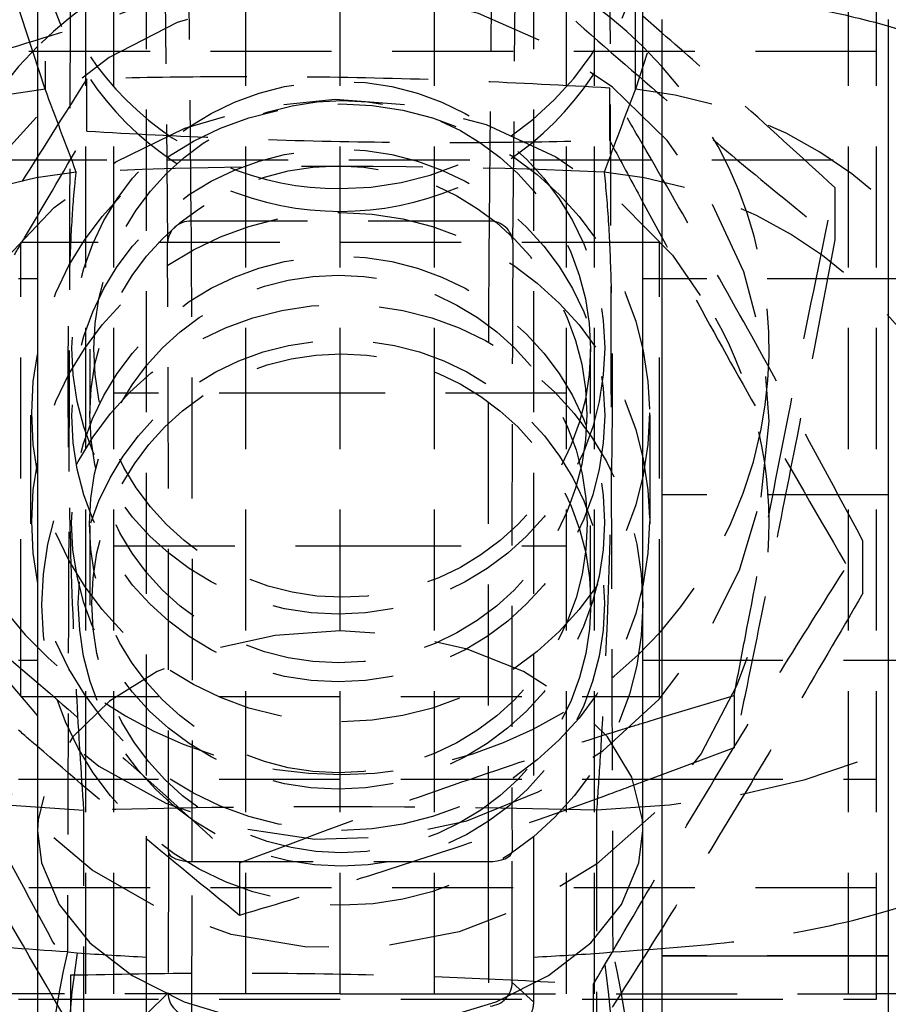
# Model space of a CAD drawing. Extents: x 95 to 730, y 28 to 566.
# Tile 17 of 19: x 681 to 699, y 496 to 516. Entities that reach past the tile are written whole.
import ezdxf

# ---------------------------------------------------------------- set-up
doc = ezdxf.new("R2010")
doc.units = 0
doc.header["$LTSCALE"] = 2
doc.linetypes.add('HIDDEN', pattern=[1.905, 1.27, -0.635])
doc.layers.get('0').update_dxf_attribs({"linetype": 'CONTINUOUS'})

msp = doc.modelspace()

# ---------------------------------------------------------------- linework, layer by layer
at = {"color": 7, "linetype": 'HIDDEN'}
for p, q in [((681.5155, 523.1519), (681.5155, 514.9466)), ((693.9004, 514.9466), (693.9004, 523.1519)), ((681.5155, 514.9466), (678.9016, 522.9459)), ((696.5143, 522.9459), (693.9004, 514.9466)), ((684.5829, 512.1744), (684.5254, 518.5128)), ((690.8885, 518.2893), (690.8331, 512.1744)), ((682.3722, 495.9649), (682.3722, 517.9649)), ((682.958, 495.9649), (682.958, 517.9649)), ((684.0259, 518.0133), (684.0829, 511.7239)), ((685.7309, 495.9649), (685.7309, 517.9649)), ((687.708, 495.9649), (687.708, 517.9649)), ((689.685, 495.9649), (689.685, 517.9649)), ((692.458, 495.9649), (692.458, 517.9649)), ((693.0437, 495.9649), (693.0437, 517.9649)), ((698.3722, 495.9649), (698.3722, 517.9649)), ((691.333, 511.7239), (691.388, 517.7886)), ((698.958, 495.9649), (698.958, 517.5146)), ((683.6465, 496.736), (683.6465, 517.1849)), ((691.7694, 496.736), (691.7694, 517.1849)), ((698.958, 515.7379), (676.458, 515.7379)), ((682.3943, 514.0638), (682.3943, 515.1635)), ((693.3622, 513.8691), (693.3622, 514.9688)), ((676.458, 513.4605), (698.958, 513.4605)), ((698.0866, 512.881), (698.0866, 511.7813)), ((690.8331, 512.1744), (684.5829, 512.1744)), ((694.058, 511.7274), (681.358, 511.7274)), ((681.008, 502.9649), (681.008, 510.9649)), ((694.408, 502.9649), (694.408, 510.9649)), ((699.2081, 510.9649), (694.4581, 510.9649)), ((699.2081, 510.9649), (694.4581, 510.9649)), ((682.458, 509.489), (682.458, 508.1417)), ((692.958, 508.1417), (692.958, 509.489)), ((687.708, 508.5649), (682.958, 508.5649)), ((692.458, 508.5649), (687.708, 508.5649)), ((681.208, 508.1036), (681.208, 505.8262)), ((694.208, 505.8262), (694.208, 508.1036)), ((699.2081, 506.434), (694.4581, 506.434)), ((682.458, 505.7882), (682.458, 504.1182)), ((692.958, 504.1182), (692.958, 505.7882)), ((682.958, 505.3649), (687.708, 505.3649)), ((687.708, 505.3649), (692.458, 505.3649)), ((698.6759, 504.37), (698.6759, 505.4697)), ((694.4581, 502.9649), (699.2081, 502.9649)), ((694.4581, 502.9649), (699.2081, 502.9649)), ((681.358, 502.2024), (694.058, 502.2024)), ((694.4581, 501.7661), (695.9734, 502.2264)), ((695.9734, 502.2264), (695.9734, 501.1268)), ((695.9734, 501.1268), (694.4581, 500.5622)), ((681.358, 500.4694), (694.2087, 500.4694)), ((694.4581, 500.4694), (698.958, 500.4694)), ((682.3296, 486.7992), (682.3296, 499.8183)), ((693.0863, 499.8183), (693.0863, 486.7992)), ((684.1028, 498.9491), (684.0967, 495.9875)), ((691.3187, 496.2056), (691.3132, 498.9491)), ((684.5961, 495.4888), (684.6028, 498.7377)), ((684.6028, 498.7377), (690.8132, 498.7377)), ((685.5948, 498.7106), (685.5948, 497.6109)), ((690.8132, 498.7377), (690.8193, 495.7058)), ((698.958, 498.1919), (676.458, 498.1919)), ((681.983, 496.8448), (682.1862, 496.824)), ((693.2297, 496.824), (693.433, 496.8448)), ((683.647, 495.5377), (683.6465, 496.736)), ((691.7691, 495.7877), (691.7694, 496.736)), ((699.2081, 496.7585), (694.4581, 496.7585)), ((682.0537, 495.2603), (682.0537, 496.3599)), ((691.7691, 495.7877), (691.3187, 496.2056)), ((684.0967, 495.9875), (683.647, 495.5377)), ((693.0216, 495.0656), (693.0216, 496.1653)), ((685.7309, 495.9649), (677.0437, 495.9649)), ((681.358, 495.8524), (694.058, 495.8524)), ((687.708, 495.9649), (685.7309, 495.9649)), ((687.708, 495.9649), (689.685, 495.9649)), ((689.685, 495.9649), (698.3722, 495.9649)), ((694.4581, 495.8524), (698.958, 495.8524)), ((698.3722, 495.9649), (698.958, 495.9649)), ((698.958, 495.8524), (698.958, 495.9649)), ((699.2081, 495.9649), (698.958, 495.9649))]:
    msp.add_line(p, q, dxfattribs=at)
at = {"color": 7, "linetype": 'CONTINUOUS'}
for p, q in [((681.358, 518.731), (681.358, 499.3896)), ((694.058, 499.3896), (694.058, 518.731)), ((694.4581, 516.1251), (694.058, 516.4756)), ((694.4581, 516.4085), (694.4581, 496.7585)), ((699.2081, 516.4085), (699.2081, 496.7585)), ((681.358, 515.84), (680.9579, 515.4192)), ((694.4581, 515.4192), (694.058, 515.84)), ((681.358, 511.7274), (681.008, 511.7274)), ((681.008, 510.9649), (681.008, 511.7274)), ((694.408, 511.7274), (694.058, 511.7274)), ((694.408, 510.9649), (694.408, 511.7274)), ((681.358, 510.9649), (680.9579, 510.9649)), ((694.4581, 510.9649), (694.058, 510.9649)), ((699.558, 510.9649), (699.2081, 510.9649)), ((680.9579, 502.9649), (681.358, 502.9649)), ((681.008, 502.2024), (681.008, 502.9649)), ((694.058, 502.9649), (694.4581, 502.9649)), ((694.408, 502.2024), (694.408, 502.9649)), ((699.2081, 502.9649), (699.558, 502.9649)), ((681.008, 502.2024), (681.358, 502.2024)), ((694.058, 502.2024), (694.408, 502.2024)), ((694.058, 501.6446), (694.4581, 501.7661)), ((694.4581, 500.5622), (694.058, 500.4132)), ((680.9579, 500.4694), (681.358, 500.4694)), ((694.2087, 500.4694), (694.4581, 500.4694)), ((681.358, 499.3896), (681.358, 490.5615)), ((694.058, 490.5615), (694.058, 499.3896)), ((694.4581, 496.7585), (699.2081, 496.7585)), ((694.4581, 496.7585), (694.4581, 492.2827)), ((699.2081, 496.7585), (699.2081, 492.2827)), ((680.9579, 495.8524), (681.358, 495.8524)), ((694.058, 495.8524), (694.4581, 495.8524)), ((703.708, 495.9649), (699.2081, 495.9649))]:
    msp.add_line(p, q, dxfattribs=at)
at = {"color": 7, "linetype": 'HIDDEN', "flags": 128}
for points in [[(696.5394, 506.3875), (696.707, 507.976), (696.5854, 509.5685), (696.1785, 511.114), (695.4994, 512.5627), (694.5698, 513.868), (693.4196, 514.9882), (692.0859, 515.887), (690.6115, 516.5357), (689.0438, 516.9133), (687.4331, 517.0079), (685.8312, 516.8162), (684.2897, 516.3445), (682.8581, 515.6079), (681.5823, 514.6301), (680.5034, 513.4426), (679.656, 512.0835), (679.0675, 510.5964), (678.7567, 509.0293), (678.7335, 507.4324), (678.9989, 505.857), (679.5441, 504.3539), (680.3517, 502.9713), (681.3958, 501.7536), (682.6427, 500.7401), (684.0525, 499.9632), (685.5797, 499.4479), (687.1754, 499.2109), (688.7881, 499.2597), (690.3661, 499.5927), (691.8588, 500.1993), (693.2179, 501.0599), (694.4, 502.1469), (695.367, 503.4254), (696.0879, 504.8543), (696.5394, 506.3875)], [(696.2496, 503.0194), (696.0255, 502.4235), (695.278, 501.0081), (694.2872, 499.7476), (693.0849, 498.6825), (691.7099, 497.847), (690.2061, 497.2679), (688.6221, 496.9639), (687.0087, 496.9448), (685.4178, 497.2111), (683.9005, 497.7543), (682.5056, 498.5569), (681.2778, 499.5932), (680.2568, 500.8299), (679.4752, 502.2271), (678.9583, 503.7399), (678.7225, 505.3199), (678.7756, 506.9161), (679.1157, 508.4773), (679.732, 509.9533), (680.6047, 511.2966), (681.7057, 512.4641), (682.9996, 513.4183), (684.4448, 514.1284), (685.9949, 514.5717), (687.6001, 514.7339), (689.2087, 514.6099), (690.7691, 514.2035), (692.2311, 513.5278), (693.5477, 512.6046), (694.6767, 511.4636), (695.5816, 510.1414), (695.5816, 510.1414)], [(687.708, 503.582), (686.3429, 503.484), (685.0417, 503.1945), (683.8651, 502.7271), (682.8682, 502.1037), (682.0977, 501.3533), (681.5894, 500.5112), (681.3673, 499.6165), (681.358, 499.3896)], [(694.058, 499.3896), (694.0486, 499.6165), (693.8265, 500.5112), (693.3183, 501.3533), (692.5477, 502.1037), (691.5508, 502.7271), (690.3743, 503.1945), (689.073, 503.484), (687.708, 503.582)], [(673.9722, 503.1391), (674.3134, 502.5008), (674.9049, 501.896), (675.7296, 501.3422), (676.7637, 500.8551), (677.9776, 500.4489), (679.3364, 500.1352), (680.8011, 499.9229), (682.3296, 499.8183)], [(701.4438, 503.1391), (701.1025, 502.5008), (700.511, 501.896), (699.6864, 501.3422), (698.6522, 500.8551), (697.4383, 500.4489), (696.0795, 500.1352), (694.6148, 499.9229), (693.0863, 499.8183)], [(684.1028, 498.9491), (684.1127, 498.908), (684.1414, 498.8684), (684.1877, 498.8319), (684.2499, 498.7999), (684.3256, 498.7736), (684.4119, 498.7541), (684.5055, 498.7419), (684.6028, 498.7377)], [(690.8132, 498.7377), (690.9105, 498.7419), (691.004, 498.7541), (691.0903, 498.7736), (691.166, 498.7999), (691.2282, 498.8319), (691.2745, 498.8684), (691.3032, 498.908), (691.3132, 498.9491)]]:
    msp.add_lwpolyline(points, dxfattribs=at)
at = {"color": 8, "linetype": 'CONTINUOUS', "flags": 128}
msp.add_lwpolyline([(681.358, 499.3896), (681.4416, 498.7113), (681.809, 497.8378), (682.4521, 497.0369), (683.3411, 496.3459), (684.4342, 495.7973), (685.6804, 495.4166), (687.0214, 495.2217), (688.3945, 495.2217), (689.7355, 495.4166), (690.9817, 495.7973), (692.0749, 496.3459), (692.9638, 497.0369), (693.607, 497.8378), (693.9743, 498.7113), (694.058, 499.3896)], dxfattribs=at)
at = {"color": 7, "linetype": 'HIDDEN'}
for centre, radius in [((687.667, 509.5214), 5.5902), ((687.7166, 508.1521), 6.4823), ((687.7477, 509.4939), 5.21), ((687.667, 508.098), 5.5902), ((687.6689, 508.1215), 5.2136), ((687.7166, 505.8747), 6.4823), ((687.6638, 505.8514), 5.5915), ((687.6698, 505.8229), 5.2209), ((687.7525, 504.1272), 6.3055), ((687.7324, 504.162), 5.5193), ((687.731, 504.1597), 5.2343)]:
    msp.add_circle(centre, radius, dxfattribs=at)
for centre, radius, start, end in [((695.6793, 514.4295), 9.2689, 1.85422, 83.7363), ((695.5364, 513.7555), 9.2422, 2.87296, 83.92653), ((687.7079, 518.731), 6.3499, 180.00039, 270.00049), ((687.708, 518.731), 6.3499, 269.99951, 359.99961), ((687.708, 509.3784), 9.0595, 45.4991, 134.5009), ((687.7353, 509.5398), 8.9723, 139.05794, 348.89037), ((687.856, 509.5243), 8.8508, 348.8377, 41.76114), ((682.4934, 505.7562), 9.2422, 96.07347, 177.12704), ((692.9225, 505.7562), 9.2422, 2.87296, 83.92653), ((683.0699, 504.0014), 9.2494, 95.5872, 177.07452), ((692.346, 504.0014), 9.2494, 2.92548, 84.4128), ((684.5604, 511.6967), 0.4783, 87.30277, 176.73856), ((690.8556, 511.6967), 0.4783, 3.26144, 92.69723), ((687.8755, 505.8255), 8.8324, 356.16303, 29.25131), ((703.3463, 492.0753), 21.8893, 167.41479, 184.59099), ((704.3663, 493.5357), 22.4225, 171.56714, 188.43286), ((671.0496, 493.5357), 22.4225, 351.56714, 8.43286), ((672.0696, 492.0753), 21.8893, 355.40901, 12.58521)]:
    msp.add_arc(centre, radius, start, end, dxfattribs=at)
at = {"color": 8, "linetype": 'CONTINUOUS'}
for centre, radius, start, end in [((696.2505, 498.7043), 9.1597, 288.83809, 1.22529), ((693.0719, 499.2544), 9.1453, 312.14153, 338.91866)]:
    msp.add_arc(centre, radius, start, end, dxfattribs=at)
at = {"color": 7, "linetype": 'HIDDEN'}
for centre, major_axis, ratio, start_param, end_param in [((687.708, 519.2101), (0, 6.3525), 0.9996046, 1.5707963, 3.1415927), ((687.708, 519.2101), (0, 6.3525), 0.9996046, 3.1415927, 4.712389), ((687.708, 433.9012), (-68.1445, 204.6518), 0.0982663, 5.0773897, 5.0866234), ((687.708, 433.9012), (68.1445, 204.6518), 0.0982663, 1.1965619, 1.2057956), ((687.708, 475.4138), (71.05, 0), 0.5335457, 1.4927636, 1.6488291), ((684.5646, 503.0288), (0, 10.15), 0.0041484, 4.2758987, 5.834571), ((690.8513, 503.0288), (0, 10.15), 0.0041484, 0.4486143, 2.0072866), ((684.0646, 503.0288), (0, 9.65), 0.0043634, 4.2758987, 5.834571), ((691.3513, 503.0288), (0, 9.65), 0.0043634, 0.4486143, 2.0072866), ((687.708, 475.4138), (71.05, 0), 0.3444716, 1.4950253, 1.6465673), ((687.708, 559.9697), (71.05, 0), 0.8914468, 4.6345937, 4.655194), ((687.708, 559.9697), (71.05, 0), 0.8914468, 4.7695839, 4.7901843), ((690.8187, 496.2056), (0.4583, 0.2006), 0.9962163, 4.3683483, 5.8693111), ((684.5967, 495.9875), (0.462, -0.1919), 0.9960773, 3.5367039, 5.103546)]:
    msp.add_ellipse(centre, major_axis=major_axis, ratio=ratio, start_param=start_param, end_param=end_param, dxfattribs=at)
for points, knots in [([(679.4425, 515.4043), (680.3433, 515.6745), (682.1644, 516.2209), (684.8627, 517.1092), (687.442, 518.0208), (689.0233, 518.6185), (689.8212, 518.9201)], [0, 0, 0, 0, 0.2646058, 0.5349496, 0.7653441, 1, 1, 1, 1]), ([(689.8212, 518.9201), (690.5385, 518.2656), (691.9889, 516.9425), (694.1377, 515.0607), (696.1919, 513.3245), (697.4512, 512.2989), (698.0866, 511.7813)], [0, 0, 0, 0, 0.2646058, 0.5349496, 0.7653441, 1, 1, 1, 1]), ([(682.0435, 517.0851), (681.1116, 517.0294), (679.2748, 516.9197), (677.1989, 516.5472), (675.7726, 516.1546), (674.7388, 515.7506), (673.9521, 515.2603), (673.6944, 514.8841), (673.6489, 514.6909), (673.6485, 514.6892)], [0, 0, 0, 0, 0.2123075, 0.4184486, 0.5447952, 0.6711642, 0.8306891, 0.9985145, 1, 1, 1, 1]), ([(682.0435, 517.0851), (682.0342, 513.6856), (682.0158, 506.9388), (681.9938, 500.1921), (681.983, 496.8448)], [0, 0, 0, 0, 0.5038686, 1, 1, 1, 1]), ([(693.3724, 517.0851), (694.3043, 517.0294), (696.1412, 516.9197), (698.2171, 516.5472), (699.6433, 516.1546), (700.6771, 515.7506), (701.4638, 515.2603), (701.7215, 514.8841), (701.767, 514.6909), (701.7674, 514.6892)], [0, 0, 0, 0, 0.2123075, 0.4184486, 0.5447952, 0.6711642, 0.8306891, 0.9985145, 1, 1, 1, 1]), ([(693.433, 496.8448), (693.4221, 500.1921), (693.4002, 506.9388), (693.3817, 513.6856), (693.3724, 517.0851)], [0, 0, 0, 0, 0.4961314, 1, 1, 1, 1]), ([(698.0866, 512.881), (697.3699, 513.537), (696.1794, 514.6268), (694.9481, 515.6985), (694.4581, 516.1251)], [0, 0, 0, 0, 0.6019775, 1, 1, 1, 1]), ([(693.3622, 514.9688), (692.4103, 515.0206), (690.4858, 515.1252), (687.6343, 515.2017), (684.9086, 515.2122), (683.2375, 515.1798), (682.3943, 515.1635)], [0, 0, 0, 0, 0.2646058, 0.5349496, 0.765344, 1, 1, 1, 1]), ([(682.3943, 515.1635), (681.9036, 514.3908), (680.9114, 512.8287), (679.4414, 510.4355), (678.0362, 508.0853), (677.1748, 506.6056), (676.7401, 505.859)], [0, 0, 0, 0, 0.2646059, 0.5349497, 0.7653441, 1, 1, 1, 1]), ([(698.6759, 505.4697), (698.0147, 506.6991), (696.9136, 508.7465), (695.3111, 511.607), (694.2039, 513.5319), (693.5598, 514.6315), (693.3622, 514.9688)], [0, 0, 0, 0, 0.3772374, 0.6282091, 0.8859605, 1, 1, 1, 1]), ([(680.8713, 511.4676), (680.9421, 511.5859), (681.46, 512.451), (681.9614, 513.3165), (682.3943, 514.0638)], [0, 0, 0, 0, 0.13665941, 1, 1, 1, 1]), ([(682.3943, 514.0638), (683.3463, 514.012), (685.2708, 513.9073), (688.1222, 513.8309), (690.848, 513.8204), (692.519, 513.8528), (693.3622, 513.8691)], [0, 0, 0, 0, 0.2646059, 0.5349497, 0.7653441, 1, 1, 1, 1]), ([(693.3622, 513.8691), (693.5598, 513.5), (694.1928, 512.3174), (695.2993, 510.2844), (696.9023, 507.4132), (698.0147, 505.5046), (698.6759, 504.37)], [0, 0, 0, 0, 0.1140402, 0.3653612, 0.622761, 1, 1, 1, 1]), ([(682.3296, 499.8183), (682.2762, 500.6271), (682.1539, 502.4822), (682.0514, 505.177), (682.0054, 507.446), (681.997, 509.0789), (682.0126, 510.4945), (682.0528, 511.7192), (682.1068, 512.6176), (682.152, 513.0433), (682.1694, 513.2068)], [0, 0, 0, 0, 0.1641885, 0.3765478, 0.5006706, 0.6092227, 0.7177746, 0.8253222, 0.9328699, 1, 1, 1, 1]), ([(693.2466, 513.2068), (693.2796, 512.8641), (693.3404, 512.234), (693.3919, 510.9407), (693.4193, 509.4162), (693.4128, 507.204), (693.3375, 504.2353), (693.2085, 501.5814), (693.1119, 500.1872), (693.0863, 499.8183)], [0, 0, 0, 0, 0.1332717, 0.2450479, 0.3568242, 0.4993805, 0.7112496, 0.9235834, 1, 1, 1, 1]), ([(695.9734, 502.2264), (696.052, 502.6385), (696.3037, 503.9588), (696.7438, 506.2323), (697.3813, 509.4521), (697.8237, 511.6027), (698.0866, 512.881)], [0, 0, 0, 0, 0.1140402, 0.3653612, 0.622761, 1, 1, 1, 1]), ([(698.0866, 511.7813), (697.8237, 510.4081), (697.3858, 508.1213), (696.7485, 504.9123), (696.3082, 502.7466), (696.052, 501.507), (695.9734, 501.1268)], [0, 0, 0, 0, 0.3772372, 0.628209, 0.8859604, 1, 1, 1, 1]), ([(676.7401, 505.859), (676.9376, 505.5218), (677.5706, 504.4412), (678.6771, 502.518), (680.2802, 499.6577), (681.3925, 497.5894), (682.0537, 496.3599)], [0, 0, 0, 0, 0.1140403, 0.3653612, 0.622761, 1, 1, 1, 1]), ([(677.3293, 505.8493), (678.0467, 505.2646), (679.497, 504.0825), (681.6459, 502.2524), (683.7, 500.4404), (684.9593, 499.2907), (685.5948, 498.7106)], [0, 0, 0, 0, 0.2646058, 0.5349496, 0.7653441, 1, 1, 1, 1]), ([(693.0216, 496.1653), (693.5123, 497.0077), (694.5045, 498.7109), (695.9745, 501.1556), (697.3797, 503.4301), (698.2412, 504.7857), (698.6759, 505.4697)], [0, 0, 0, 0, 0.2646059, 0.5349497, 0.7653442, 1, 1, 1, 1]), ([(682.0537, 495.2603), (681.3925, 496.3948), (680.2914, 498.2841), (678.6889, 501.1533), (677.5818, 503.1868), (676.9376, 504.3903), (676.7401, 504.7594)], [0, 0, 0, 0, 0.3772371, 0.6282091, 0.8859604, 1, 1, 1, 1]), ([(698.6759, 504.37), (698.1851, 503.5276), (697.193, 501.8244), (695.723, 499.3797), (694.3177, 497.1052), (693.4563, 495.7496), (693.0216, 495.0656)], [0, 0, 0, 0, 0.2646057, 0.5349495, 0.765344, 1, 1, 1, 1]), ([(685.5948, 498.7106), (686.4958, 499.0509), (688.3174, 499.7389), (691.012, 500.6747), (692.9452, 501.3083), (693.8946, 501.5952), (694.058, 501.6446)], [0, 0, 0, 0, 0.32538309, 0.65782207, 0.94113571, 1, 1, 1, 1]), ([(685.5948, 497.6109), (684.8774, 498.1944), (683.4886, 499.3239), (682.0523, 500.5565), (681.358, 501.1524)], [0, 0, 0, 0, 0.5165451, 1, 1, 1, 1]), ([(694.058, 500.4132), (693.7911, 500.3132), (692.6011, 499.8671), (690.551, 499.1605), (687.9745, 498.3233), (686.3928, 497.8498), (685.5948, 497.6109)], [0, 0, 0, 0, 0.0960588, 0.4283634, 0.7115627, 1, 1, 1, 1]), ([(681.983, 496.8448), (681.1226, 496.9021), (679.4711, 497.0122), (677.5138, 497.3554), (676.0859, 497.7265), (674.9209, 498.1517), (674.0779, 498.6397), (673.7121, 499.0644), (673.6276, 499.2866), (673.6127, 499.3473), (673.6122, 499.349)], [0, 0, 0, 0, 0.1967578, 0.3777007, 0.5053074, 0.6329407, 0.8098473, 0.948061, 0.9985105, 1, 1, 1, 1]), ([(693.433, 496.8448), (694.3351, 496.906), (696.1358, 497.0283), (698.1887, 497.4135), (699.6207, 497.8206), (700.6723, 498.2407), (701.4832, 498.7525), (701.7535, 499.1456), (701.8033, 499.3473), (701.8037, 499.349)], [0, 0, 0, 0, 0.20644606, 0.41210657, 0.53849642, 0.66491088, 0.82737578, 0.99850994, 1, 1, 1, 1]), ([(682.0537, 496.3599), (683.0056, 496.3779), (684.9301, 496.4143), (687.7816, 496.3895), (690.5073, 496.3032), (692.1784, 496.2115), (693.0216, 496.1653)], [0, 0, 0, 0, 0.2646059, 0.5349497, 0.7653442, 1, 1, 1, 1]), ([(691.3038, 495.2892), (691.3584, 495.2984), (691.4677, 495.3167), (691.6093, 495.4099), (691.7139, 495.5406), (691.7632, 495.6746), (691.7676, 495.759), (691.7691, 495.7877)], [0, 0, 0, 0, 0.219331, 0.4386158, 0.6593968, 0.8839741, 1, 1, 1, 1])]:
    msp.add_open_spline(points, degree=3, knots=knots, dxfattribs=at)
at = {"color": 7, "linetype": 'CONTINUOUS'}
for points, knots in [([(681.358, 501.1524), (681.2946, 501.2059), (681.161, 501.3186), (681.0279, 501.4372), (680.9579, 501.4996)], [0, 0, 0, 0, 0.4737729, 1, 1, 1, 1]), ([(699.2081, 490.2918), (699.3983, 490.337), (700.5838, 490.6189), (702.4135, 492.087), (704.2963, 494.5244), (705.0365, 496.9498), (705.1336, 498.4478), (705.1252, 498.9237), (705.1243, 498.9741)], [0, 0, 0, 0, 0.0522846, 0.3257465, 0.5992138, 0.8726908, 0.9865069, 1, 1, 1, 1])]:
    msp.add_open_spline(points, degree=3, knots=knots, dxfattribs=at)
at = {"color": 8, "linetype": 'CONTINUOUS'}
msp.add_open_spline([(699.2081, 493.139), (699.4312, 493.3699), (700.0366, 493.9965), (700.6742, 494.9559), (700.9456, 495.7153), (701.0349, 495.9649)], degree=3, knots=[0, 0, 0, 0, 0.2815818, 0.763868, 1, 1, 1, 1], dxfattribs=at)

doc.saveas('drawing.dxf')
